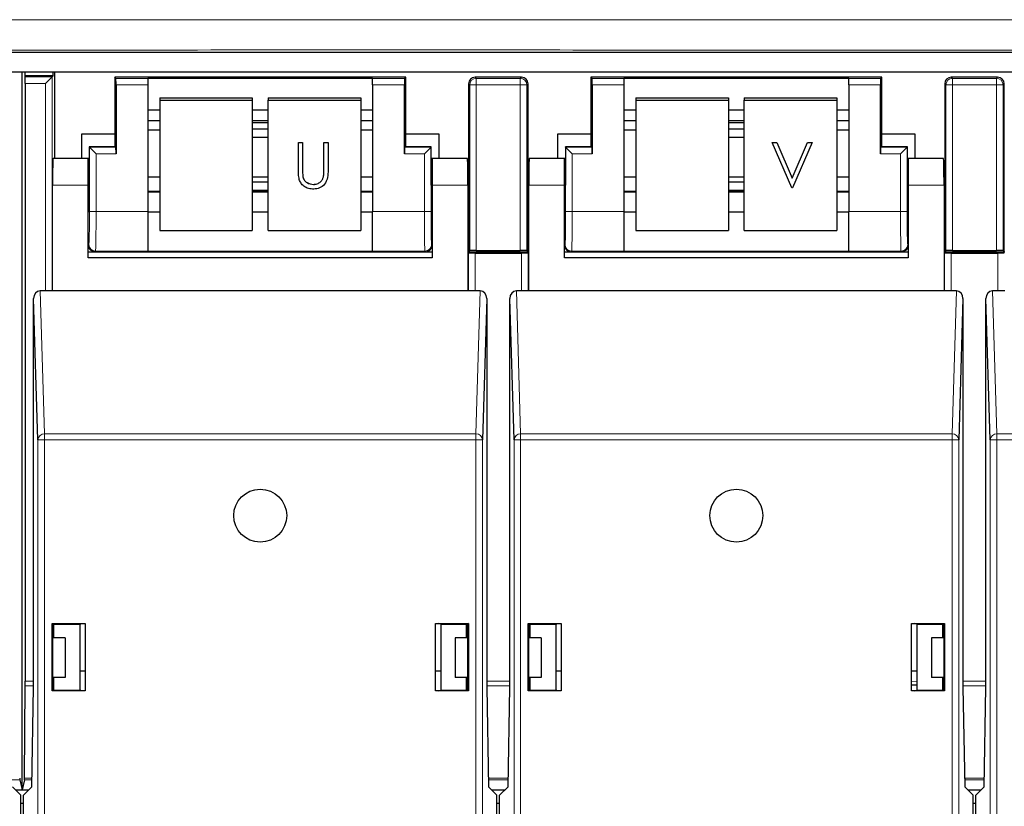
# Paper-space layout 'Blatt3' of a CAD drawing. Header units: millimetres. Extents: x 5 to 418, y 2 to 292.
# Tile 11 of 55: x 110 to 128, y 117 to 132. Entities that reach past the tile are written whole.
import ezdxf

# ---------------------------------------------------------------- set-up
doc = ezdxf.new("R2010")
doc.units = ezdxf.units.MM

psp = doc.layouts.new('Blatt3')

# ---------------------------------------------------------------- linework, layer by layer
at = {"color": 7, "linetype": 'Continuous', "lineweight": 25}
for p, q in [((97.344, 131.3338), (129.2896, 131.3338)), ((103.6418, 130.9651), (136.4418, 130.9651)), ((109.5668, 117.3901), (109.5668, 130.9651)), ((109.6153, 130.9651), (109.6153, 130.8901)), ((109.6153, 130.8901), (109.6208, 130.8682)), ((110.1533, 130.8901), (109.6153, 130.8901)), ((110.1314, 130.8682), (110.0064, 130.7432)), ((110.1314, 130.8682), (110.1533, 130.8901)), ((110.1533, 130.8901), (110.1533, 130.9651)), ((110.1793, 130.9651), (110.1793, 129.3228)), ((111.3168, 130.8617), (111.3168, 129.7877)), ((111.3386, 130.8398), (111.3168, 130.8617)), ((116.8168, 130.8617), (111.3168, 130.8617)), ((111.9418, 130.8421), (116.1918, 130.8421)), ((111.9418, 130.8421), (111.9418, 130.8398)), ((111.9418, 130.8398), (111.9418, 130.7149)), ((116.1918, 130.8421), (116.1918, 130.8398)), ((116.1918, 130.7149), (116.1918, 130.8398)), ((116.7949, 130.8398), (116.8168, 130.8617)), ((116.8168, 129.7877), (116.8168, 130.8617)), ((119.0043, 130.8617), (118.1293, 130.8617)), ((120.3168, 130.8617), (120.3168, 129.7877)), ((120.3386, 130.8398), (120.3168, 130.8617)), ((125.8168, 130.8617), (120.3168, 130.8617)), ((120.9418, 130.8421), (125.1918, 130.8421)), ((120.9418, 130.8421), (120.9418, 130.8398)), ((120.9418, 130.8398), (120.9418, 130.7149)), ((125.1918, 130.8421), (125.1918, 130.8398)), ((125.1918, 130.7149), (125.1918, 130.8398)), ((125.7949, 130.8398), (125.8168, 130.8617)), ((125.8168, 129.7877), (125.8168, 130.8617)), ((128.0043, 130.8617), (127.1293, 130.8617)), ((109.6213, 130.7432), (109.6213, 119.4418)), ((111.3408, 130.7149), (111.3408, 129.4149)), ((111.9418, 130.7149), (111.9418, 128.3227)), ((116.1918, 130.7149), (116.1918, 128.3227)), ((116.7928, 129.4149), (116.7928, 130.7149)), ((118.0043, 130.7367), (118.0043, 127.5617)), ((119.1293, 127.5617), (119.1293, 130.7367)), ((120.3408, 130.7149), (120.3408, 129.4149)), ((120.9418, 130.7149), (120.9418, 128.3227)), ((125.1918, 130.7149), (125.1918, 128.3227)), ((125.7928, 129.4149), (125.7928, 130.7149)), ((127.0043, 130.7367), (127.0043, 127.5617)), ((128.1293, 127.5617), (128.1293, 130.7367)), ((112.1668, 130.4682), (112.1668, 130.4247)), ((112.1668, 130.4682), (113.9168, 130.4682)), ((113.9168, 130.4682), (113.9168, 130.4247)), ((114.2168, 130.4682), (115.9668, 130.4682)), ((114.2168, 130.4682), (114.2168, 130.4247)), ((115.9668, 130.4682), (115.9668, 130.4247)), ((121.1668, 130.4682), (121.1668, 130.4247)), ((121.1668, 130.4682), (122.9168, 130.4682)), ((122.9168, 130.4682), (122.9168, 130.4247)), ((123.2168, 130.4682), (124.9668, 130.4682)), ((123.2168, 130.4682), (123.2168, 130.4247)), ((124.9668, 130.4682), (124.9668, 130.4247)), ((112.1668, 130.4247), (112.1668, 127.9627)), ((112.1668, 130.4247), (113.9168, 130.4247)), ((113.9168, 130.4247), (113.9168, 127.9627)), ((114.2168, 130.4247), (115.9668, 130.4247)), ((114.2168, 127.9627), (114.2168, 130.4247)), ((115.9668, 130.4247), (115.9668, 127.9627)), ((121.1668, 130.4247), (121.1668, 127.9627)), ((121.1668, 130.4247), (122.9168, 130.4247)), ((122.9168, 130.4247), (122.9168, 127.9627)), ((123.2168, 130.4247), (124.9668, 130.4247)), ((123.2168, 127.9627), (123.2168, 130.4247)), ((124.9668, 130.4247), (124.9668, 127.9627)), ((111.9418, 130.2421), (112.1668, 130.2421)), ((113.9168, 130.2421), (114.2168, 130.2421)), ((115.9668, 130.2421), (116.1918, 130.2421)), ((120.9418, 130.2421), (121.1668, 130.2421)), ((122.9168, 130.2421), (123.2168, 130.2421)), ((124.9668, 130.2421), (125.1918, 130.2421)), ((111.9418, 130.0416), (112.1668, 130.0416)), ((113.9168, 130.0416), (114.2168, 130.0416)), ((114.2168, 129.9959), (113.9168, 129.9959)), ((115.9668, 130.0416), (116.1918, 130.0416)), ((120.9418, 130.0416), (121.1668, 130.0416)), ((122.9168, 130.0416), (123.2168, 130.0416)), ((123.2168, 129.9959), (122.9168, 129.9959)), ((124.9668, 130.0416), (125.1918, 130.0416)), ((110.6918, 129.7877), (111.3168, 129.7877)), ((110.6918, 129.3228), (110.6918, 129.7877)), ((111.3168, 129.7877), (111.3168, 129.5617)), ((111.9418, 129.8694), (112.1668, 129.8694)), ((114.2168, 129.8819), (113.9168, 129.8819)), ((113.9168, 129.7282), (114.2168, 129.7282)), ((115.9668, 129.8694), (116.1918, 129.8694)), ((116.8168, 129.5617), (116.8168, 129.7877)), ((116.8168, 129.7877), (117.4418, 129.7877)), ((117.4418, 129.7877), (117.4418, 129.3228)), ((119.6918, 129.7877), (120.3168, 129.7877)), ((119.6918, 129.3228), (119.6918, 129.7877)), ((120.3168, 129.7877), (120.3168, 129.5617)), ((120.9418, 129.8694), (121.1668, 129.8694)), ((123.2168, 129.8819), (122.9168, 129.8819)), ((122.9168, 129.7282), (123.2168, 129.7282)), ((124.9668, 129.8694), (125.1918, 129.8694)), ((125.8168, 129.5617), (125.8168, 129.7877)), ((125.8168, 129.7877), (126.4418, 129.7877)), ((126.4418, 129.7877), (126.4418, 129.3228)), ((111.3168, 129.5438), (110.8347, 129.5438)), ((110.8386, 129.5398), (110.8347, 129.5438)), ((110.8347, 129.5438), (110.8347, 128.8228)), ((110.9636, 129.4149), (110.8386, 129.5398)), ((111.3386, 129.5398), (111.3168, 129.5617)), ((111.3168, 129.5617), (111.3168, 129.5438)), ((114.7886, 129.6295), (114.8671, 129.6295)), ((114.7886, 129.629), (114.7886, 129.6295)), ((114.7886, 129.629), (114.8671, 129.629)), ((114.7886, 129.1086), (114.7886, 129.629)), ((114.8671, 129.629), (114.8671, 129.6295)), ((114.8671, 129.629), (114.8671, 129.1127)), ((115.271, 129.6295), (115.3495, 129.6295)), ((115.271, 129.629), (115.271, 129.6295)), ((115.271, 129.629), (115.3495, 129.629)), ((115.271, 129.1127), (115.271, 129.629)), ((115.3495, 129.629), (115.3495, 129.6295)), ((115.3495, 129.629), (115.3495, 129.1086)), ((116.7949, 129.5398), (116.8168, 129.5617)), ((116.8168, 129.5438), (116.8168, 129.5617)), ((117.2989, 129.5438), (116.8168, 129.5438)), ((117.2949, 129.5398), (117.1699, 129.4149)), ((117.2949, 129.5398), (117.2989, 129.5438)), ((117.2989, 128.8228), (117.2989, 129.5438)), ((119.8347, 129.5438), (119.8347, 128.8228)), ((119.8386, 129.5398), (119.8347, 129.5438)), ((120.3168, 129.5438), (119.8347, 129.5438)), ((119.9636, 129.4149), (119.8386, 129.5398)), ((120.3386, 129.5398), (120.3168, 129.5617)), ((120.3168, 129.5617), (120.3168, 129.5438)), ((123.7465, 129.6295), (123.8306, 129.6295)), ((123.7465, 129.629), (123.7465, 129.6295)), ((123.7465, 129.629), (123.8306, 129.629)), ((124.1167, 128.7673), (123.7465, 129.629)), ((123.8306, 129.6295), (124.1223, 128.9504)), ((123.8306, 129.629), (123.8306, 129.6295)), ((123.8306, 129.629), (124.1223, 128.95)), ((124.1223, 128.9504), (124.414, 129.6295)), ((124.1223, 128.95), (124.414, 129.629)), ((124.4981, 129.629), (124.1279, 128.7673)), ((124.414, 129.6295), (124.4981, 129.6295)), ((124.414, 129.629), (124.414, 129.6295)), ((124.414, 129.629), (124.4981, 129.629)), ((124.4981, 129.629), (124.4981, 129.6295)), ((125.7949, 129.5398), (125.8168, 129.5617)), ((125.8168, 129.5438), (125.8168, 129.5617)), ((126.2989, 129.5438), (125.8168, 129.5438)), ((126.2949, 129.5398), (126.1699, 129.4149)), ((126.2949, 129.5398), (126.2989, 129.5438)), ((126.2989, 128.8228), (126.2989, 129.5438)), ((110.8168, 129.3228), (110.1505, 129.3228)), ((110.8347, 129.3228), (110.8168, 129.3228)), ((110.8168, 128.8228), (110.8168, 129.3228)), ((117.3168, 129.3228), (117.2989, 129.3228)), ((117.3168, 129.3228), (117.3168, 128.8228)), ((117.9831, 129.3228), (117.3168, 129.3228)), ((119.8168, 129.3228), (119.1505, 129.3228)), ((119.8347, 129.3228), (119.8168, 129.3228)), ((119.8168, 128.8228), (119.8168, 129.3228)), ((126.3168, 129.3228), (126.2989, 129.3228)), ((126.3168, 129.3228), (126.3168, 128.8228)), ((126.9831, 129.3228), (126.3168, 129.3228)), ((114.8706, 128.9981), (114.8706, 128.9986)), ((115.262, 128.979), (115.262, 128.9794)), ((110.1418, 126.8228), (110.1418, 128.8228)), ((110.8168, 127.4478), (110.8168, 128.8228)), ((112.1668, 128.9713), (111.9418, 128.9713)), ((114.2168, 128.9713), (113.9168, 128.9713)), ((114.2168, 128.8763), (113.9168, 128.8763)), ((115.0732, 128.8336), (115.0732, 128.8341)), ((116.1918, 128.9713), (115.9668, 128.9713)), ((117.3168, 128.8228), (117.3168, 127.4478)), ((117.9918, 128.8228), (117.9918, 126.8228)), ((119.1418, 126.8228), (119.1418, 128.8228)), ((119.8168, 127.4478), (119.8168, 128.8228)), ((121.1668, 128.9713), (120.9418, 128.9713)), ((123.2168, 128.9713), (122.9168, 128.9713)), ((123.2168, 128.8763), (122.9168, 128.8763)), ((124.1223, 128.95), (124.1223, 128.9504)), ((125.1918, 128.9713), (124.9668, 128.9713)), ((126.3168, 128.8228), (126.3168, 127.4478)), ((126.9918, 128.8228), (126.9918, 126.8228)), ((112.1668, 128.7013), (111.9418, 128.7013)), ((113.9168, 128.7226), (114.2168, 128.7226)), ((114.2168, 128.7013), (113.9168, 128.7013)), ((116.1918, 128.7013), (115.9668, 128.7013)), ((121.1668, 128.7013), (120.9418, 128.7013)), ((122.9168, 128.7226), (123.2168, 128.7226)), ((123.2168, 128.7013), (122.9168, 128.7013)), ((124.1279, 128.7673), (124.1167, 128.7673)), ((125.1918, 128.7013), (124.9668, 128.7013)), ((110.8168, 128.3228), (110.8259, 128.3228)), ((111.9418, 128.3227), (111.9418, 127.5728)), ((111.9418, 128.3185), (112.1668, 128.3185)), ((113.9168, 128.3185), (114.2168, 128.3185)), ((115.9668, 128.3185), (116.1918, 128.3185)), ((116.1918, 127.5728), (116.1918, 128.3227)), ((117.3076, 128.3228), (117.3168, 128.3228)), ((119.8168, 128.3228), (119.8259, 128.3228)), ((120.9418, 128.3227), (120.9418, 127.5728)), ((120.9418, 128.3185), (121.1668, 128.3185)), ((122.9168, 128.3185), (123.2168, 128.3185)), ((124.9668, 128.3185), (125.1918, 128.3185)), ((125.1918, 127.5728), (125.1918, 128.3227)), ((126.3076, 128.3228), (126.3168, 128.3228)), ((112.1668, 127.9627), (113.9168, 127.9627)), ((114.2168, 127.9627), (115.9668, 127.9627)), ((121.1668, 127.9627), (122.9168, 127.9627)), ((123.2168, 127.9627), (124.9668, 127.9627)), ((110.8168, 127.5617), (110.9418, 127.5617)), ((110.9418, 127.5617), (117.1918, 127.5617)), ((111.9418, 127.5728), (111.9418, 127.5713)), ((111.9418, 127.5713), (116.1918, 127.5713)), ((116.1918, 127.5728), (116.1918, 127.5713)), ((117.1918, 127.5617), (117.3168, 127.5617)), ((117.9918, 127.5617), (118.0043, 127.5617)), ((118.0021, 127.5398), (117.9918, 127.5502)), ((118.0261, 127.5836), (118.0043, 127.5617)), ((118.0043, 127.5617), (119.1293, 127.5617)), ((118.1271, 127.5377), (119.0064, 127.5377)), ((118.1511, 127.5857), (118.9824, 127.5857)), ((119.1074, 127.5836), (119.1293, 127.5617)), ((119.1293, 127.5617), (119.1418, 127.5617)), ((119.1418, 127.5502), (119.1314, 127.5398)), ((119.8168, 127.5617), (119.9418, 127.5617)), ((119.9418, 127.5617), (126.1918, 127.5617)), ((120.9418, 127.5728), (120.9418, 127.5713)), ((120.9418, 127.5713), (125.1918, 127.5713)), ((125.1918, 127.5728), (125.1918, 127.5713)), ((126.1918, 127.5617), (126.3168, 127.5617)), ((126.9918, 127.5617), (127.0043, 127.5617)), ((127.0021, 127.5398), (126.9918, 127.5502)), ((127.0261, 127.5836), (127.0043, 127.5617)), ((127.0043, 127.5617), (128.1293, 127.5617)), ((127.1271, 127.5377), (128.0064, 127.5377)), ((127.1511, 127.5857), (127.9824, 127.5857)), ((128.1074, 127.5836), (128.1293, 127.5617)), ((128.1293, 127.5617), (128.1418, 127.5617)), ((117.3168, 127.4478), (110.8168, 127.4478)), ((126.3168, 127.4478), (119.8168, 127.4478)), ((110.1418, 126.8228), (109.9077, 126.8228)), ((117.9918, 126.8228), (110.1418, 126.8228)), ((118.2259, 126.8228), (117.9918, 126.8228)), ((119.1418, 126.8228), (118.9077, 126.8228)), ((126.9918, 126.8228), (119.1418, 126.8228)), ((127.2259, 126.8228), (126.9918, 126.8228)), ((128.1418, 126.8228), (127.9077, 126.8228)), ((109.8646, 124.0083), (109.7838, 126.6798)), ((109.7838, 119.3228), (109.7838, 126.6798)), ((118.3498, 126.6798), (118.269, 124.0083)), ((118.3498, 126.6798), (118.3498, 119.3228)), ((118.8646, 124.0083), (118.7838, 126.6798)), ((118.7838, 119.3228), (118.7838, 126.6798)), ((127.3498, 126.6798), (127.269, 124.0083)), ((127.3498, 126.6798), (127.3498, 119.3228)), ((127.8646, 124.0083), (127.7838, 126.6798)), ((127.7838, 119.3228), (127.7838, 126.6798)), ((110.1318, 120.5328), (110.1401, 120.5245)), ((110.1318, 120.5328), (110.7568, 120.5328)), ((110.1318, 119.2628), (110.1318, 120.5328)), ((110.1418, 120.5245), (110.1401, 120.5245)), ((110.1401, 120.5245), (110.1401, 119.3228)), ((110.1418, 120.5245), (110.1673, 120.522)), ((110.1537, 120.5151), (110.1613, 120.5226)), ((110.1537, 120.5151), (110.1537, 120.2651)), ((110.1673, 120.522), (110.6543, 120.5228)), ((110.1673, 120.2651), (110.1673, 120.522)), ((110.6543, 120.5228), (110.6999, 120.532)), ((110.6543, 120.5228), (110.6543, 119.2728)), ((110.6999, 120.532), (110.7559, 120.532)), ((110.7568, 120.5328), (110.7559, 120.532)), ((110.7559, 120.532), (110.7559, 119.2637)), ((110.7568, 120.5328), (110.7568, 119.2628)), ((117.3768, 119.2628), (117.3768, 120.5328)), ((117.3768, 120.5328), (117.3777, 120.532)), ((117.3768, 120.5328), (118.0018, 120.5328)), ((117.3777, 119.2637), (117.3777, 120.532)), ((117.3777, 120.532), (117.4337, 120.532)), ((117.4793, 120.5228), (117.4337, 120.532)), ((117.4793, 120.5228), (117.9663, 120.522)), ((117.4793, 120.5228), (117.4793, 119.2728)), ((117.9918, 120.5245), (117.9663, 120.522)), ((117.9663, 120.2651), (117.9663, 120.522)), ((117.9723, 120.5226), (117.9798, 120.5151)), ((117.9798, 120.2651), (117.9798, 120.5151)), ((117.9935, 120.5245), (117.9918, 120.5245)), ((118.0018, 120.5328), (117.9935, 120.5245)), ((117.9935, 119.3228), (117.9935, 120.5245)), ((118.0018, 120.5328), (118.0018, 119.2628)), ((119.1318, 119.2628), (119.1318, 120.5328)), ((119.1318, 120.5328), (119.7568, 120.5328)), ((119.1318, 120.5328), (119.1401, 120.5245)), ((119.1401, 120.5245), (119.1401, 119.3228)), ((119.1418, 120.5245), (119.1401, 120.5245)), ((119.1418, 120.5245), (119.1673, 120.522)), ((119.1537, 120.5151), (119.1613, 120.5226)), ((119.1537, 120.5151), (119.1537, 120.2651)), ((119.1673, 120.522), (119.6543, 120.5228)), ((119.1673, 120.2651), (119.1673, 120.522)), ((119.6543, 120.5228), (119.6999, 120.532)), ((119.6543, 120.5228), (119.6543, 119.2728)), ((119.6999, 120.532), (119.7559, 120.532)), ((119.7568, 120.5328), (119.7559, 120.532)), ((119.7559, 120.532), (119.7559, 119.2637)), ((119.7568, 120.5328), (119.7568, 119.2628)), ((126.3768, 120.5328), (127.0018, 120.5328)), ((126.3768, 119.2628), (126.3768, 120.5328)), ((126.3768, 120.5328), (126.3777, 120.532)), ((126.3777, 119.2637), (126.3777, 120.532)), ((126.3777, 120.532), (126.4337, 120.532)), ((126.4793, 120.5228), (126.4337, 120.532)), ((126.4793, 120.5228), (126.9663, 120.522)), ((126.4793, 120.5228), (126.4793, 119.2728)), ((126.9918, 120.5245), (126.9663, 120.522)), ((126.9663, 120.2651), (126.9663, 120.522)), ((126.9663, 120.4805), (126.9798, 120.4905)), ((126.9723, 120.5226), (126.9798, 120.5151)), ((126.9798, 120.2651), (126.9798, 120.5151)), ((126.9935, 120.5245), (126.9918, 120.5245)), ((127.0018, 120.5328), (126.9935, 120.5245)), ((126.9935, 119.3228), (126.9935, 120.5245)), ((127.0018, 120.5328), (127.0018, 119.2628)), ((110.3793, 120.2651), (110.1401, 120.2651)), ((110.3793, 120.2651), (110.3793, 119.5151)), ((117.7543, 120.2651), (117.7543, 119.5151)), ((117.9935, 120.2651), (117.7543, 120.2651)), ((119.3793, 120.2651), (119.1401, 120.2651)), ((119.3793, 120.2651), (119.3793, 119.5151)), ((126.7543, 120.2651), (126.7543, 119.5151)), ((126.9935, 120.2651), (126.7543, 120.2651)), ((110.3793, 119.5151), (110.1401, 119.5151)), ((110.1537, 119.5151), (110.1537, 119.2723)), ((110.1673, 119.2737), (110.1673, 119.5151)), ((110.6543, 119.6401), (110.7559, 119.6401)), ((117.3777, 119.6401), (117.4793, 119.6401)), ((117.9935, 119.5151), (117.7543, 119.5151)), ((117.9663, 119.2737), (117.9663, 119.5151)), ((117.9798, 119.2723), (117.9798, 119.5151)), ((119.3793, 119.5151), (119.1401, 119.5151)), ((119.1537, 119.5151), (119.1537, 119.2723)), ((119.1673, 119.2737), (119.1673, 119.5151)), ((119.6543, 119.6401), (119.7559, 119.6401)), ((126.3777, 119.6401), (126.4793, 119.6401)), ((126.9935, 119.5151), (126.7543, 119.5151)), ((126.9663, 119.2737), (126.9663, 119.5151)), ((126.9798, 119.2723), (126.9798, 119.5151)), ((109.6136, 117.6123), (109.6212, 119.3534)), ((109.7511, 117.4478), (109.7838, 119.3228)), ((110.1401, 119.3228), (110.1402, 119.2712)), ((117.9934, 119.2712), (117.9935, 119.3228)), ((118.3498, 119.3228), (118.3825, 117.4478)), ((118.7511, 117.4478), (118.7838, 119.3228)), ((119.1401, 119.3228), (119.1402, 119.2712)), ((126.4918, 119.3651), (126.3777, 119.3687)), ((126.9934, 119.2712), (126.9935, 119.3228)), ((127.3498, 119.3228), (127.3825, 117.4478)), ((127.7511, 117.4478), (127.7838, 119.3228)), ((110.1318, 119.2628), (110.1402, 119.2712)), ((110.7568, 119.2628), (110.1318, 119.2628)), ((110.1402, 119.2712), (110.1427, 119.2712)), ((110.1673, 119.2737), (110.1427, 119.2712)), ((110.1673, 119.2737), (110.6543, 119.2728)), ((110.6999, 119.2637), (110.6543, 119.2728)), ((110.7559, 119.2637), (110.6999, 119.2637)), ((110.7568, 119.2628), (110.7559, 119.2637)), ((117.3768, 119.2628), (117.3777, 119.2637)), ((118.0018, 119.2628), (117.3768, 119.2628)), ((117.4337, 119.2637), (117.3777, 119.2637)), ((117.4337, 119.2637), (117.4793, 119.2728)), ((117.4793, 119.2728), (117.9663, 119.2737)), ((117.9663, 119.2737), (117.9909, 119.2712)), ((117.9909, 119.2712), (117.9934, 119.2712)), ((118.0018, 119.2628), (117.9934, 119.2712)), ((119.1318, 119.2628), (119.1402, 119.2712)), ((119.7568, 119.2628), (119.1318, 119.2628)), ((119.1402, 119.2712), (119.1427, 119.2712)), ((119.1673, 119.2737), (119.1427, 119.2712)), ((119.1673, 119.2737), (119.6543, 119.2728)), ((119.6999, 119.2637), (119.6543, 119.2728)), ((119.7559, 119.2637), (119.6999, 119.2637)), ((119.7568, 119.2628), (119.7559, 119.2637)), ((126.3768, 119.2628), (126.3777, 119.2637)), ((127.0018, 119.2628), (126.3768, 119.2628)), ((126.4337, 119.2637), (126.3777, 119.2637)), ((126.4337, 119.2637), (126.4793, 119.2728)), ((126.4793, 119.2728), (126.9663, 119.2737)), ((126.9663, 119.2737), (126.9909, 119.2712)), ((126.9909, 119.2712), (126.9934, 119.2712)), ((127.0018, 119.2628), (126.9934, 119.2712)), ((109.3825, 117.4478), (109.5418, 117.2886)), ((109.5204, 117.5757), (109.5668, 117.3901)), ((109.6132, 117.5757), (109.5668, 117.3901)), ((109.5918, 117.2886), (109.7511, 117.4478)), ((118.3825, 117.4478), (118.5418, 117.2886)), ((118.5918, 117.2886), (118.7511, 117.4478)), ((127.3825, 117.4478), (127.5418, 117.2886)), ((127.5918, 117.2886), (127.7511, 117.4478)), ((109.4403, 117.3901), (109.6933, 117.3901)), ((109.5418, 100.6979), (109.5418, 117.2886)), ((109.5918, 100.6979), (109.5918, 117.2886)), ((118.4403, 117.3901), (118.6933, 117.3901)), ((118.5418, 100.6979), (118.5418, 117.2886)), ((118.5918, 100.6979), (118.5918, 117.2886)), ((127.4403, 117.3901), (127.6933, 117.3901)), ((127.5418, 100.6979), (127.5418, 117.2886)), ((127.5918, 100.6979), (127.5918, 117.2886)), ((109.5418, 117.1401), (109.5918, 117.1401)), ((118.5418, 117.1401), (118.5918, 117.1401)), ((127.5418, 117.1401), (127.5918, 117.1401))]:
    psp.add_line(p, q, dxfattribs=at)
at = {"color": 7, "linetype": 'Continuous', "lineweight": 18}
for p, q in [((109.6208, 130.8682), (110.1314, 130.8682)), ((110.1314, 130.8682), (110.1314, 126.8228)), ((111.3386, 130.8398), (111.9418, 130.8398)), ((116.1918, 130.8398), (116.7949, 130.8398)), ((118.1293, 130.8617), (118.1511, 130.8398)), ((118.1511, 130.7149), (118.1511, 130.8398)), ((118.1511, 130.8398), (118.9824, 130.8398)), ((118.9824, 130.8398), (119.0043, 130.8617)), ((118.9824, 130.7149), (118.9824, 130.8398)), ((120.3386, 130.8398), (120.9418, 130.8398)), ((125.1918, 130.8398), (125.7949, 130.8398)), ((127.1293, 130.8617), (127.1511, 130.8398)), ((127.1511, 130.8398), (127.1511, 130.7149)), ((127.1511, 130.8398), (127.9824, 130.8398)), ((127.9824, 130.8398), (128.0043, 130.8617)), ((127.9824, 130.8398), (127.9824, 130.7149)), ((110.0064, 130.7432), (109.6213, 130.7432)), ((110.0064, 126.8228), (110.0064, 130.7432)), ((111.9418, 130.7149), (111.3408, 130.7149)), ((116.7928, 130.7149), (116.1918, 130.7149)), ((118.0261, 130.7149), (118.0043, 130.7367)), ((118.0261, 127.5836), (118.0261, 130.7149)), ((118.0261, 130.7149), (118.1511, 130.7149)), ((118.1511, 130.7149), (118.1511, 127.5857)), ((118.9824, 130.7149), (118.1511, 130.7149)), ((118.9824, 127.5857), (118.9824, 130.7149)), ((118.9824, 130.7149), (119.1074, 130.7149)), ((119.1293, 130.7367), (119.1074, 130.7149)), ((119.1074, 130.7149), (119.1074, 127.5836)), ((120.9418, 130.7149), (120.3408, 130.7149)), ((125.7928, 130.7149), (125.1918, 130.7149)), ((127.0261, 130.7149), (127.0043, 130.7367)), ((127.0261, 127.5836), (127.0261, 130.7149)), ((127.0261, 130.7149), (127.1511, 130.7149)), ((127.1511, 130.7149), (127.1511, 127.5857)), ((127.9824, 130.7149), (127.1511, 130.7149)), ((127.9824, 127.5857), (127.9824, 130.7149)), ((127.9824, 130.7149), (128.1074, 130.7149)), ((128.1293, 130.7367), (128.1074, 130.7149)), ((128.1074, 130.7149), (128.1074, 127.5836)), ((111.9418, 130.0446), (112.1668, 130.0446)), ((113.9168, 130.0446), (114.2168, 130.0446)), ((115.9668, 130.0446), (116.1918, 130.0446)), ((120.9418, 130.0446), (121.1668, 130.0446)), ((122.9168, 130.0446), (123.2168, 130.0446)), ((124.9668, 130.0446), (125.1918, 130.0446)), ((110.8386, 128.3227), (110.8386, 129.5398)), ((110.8386, 129.5398), (111.3386, 129.5398)), ((116.7949, 129.5398), (117.2949, 129.5398)), ((117.2949, 129.5398), (117.2949, 128.3227)), ((119.8386, 128.3227), (119.8386, 129.5398)), ((119.8386, 129.5398), (120.3386, 129.5398)), ((125.7949, 129.5398), (126.2949, 129.5398)), ((126.2949, 129.5398), (126.2949, 128.3227)), ((110.9636, 129.4149), (110.9636, 128.3227)), ((111.3408, 129.4149), (110.9636, 129.4149)), ((117.1699, 129.4149), (116.7928, 129.4149)), ((117.1699, 128.3227), (117.1699, 129.4149)), ((119.9636, 129.4149), (119.9636, 128.3227)), ((120.3408, 129.4149), (119.9636, 129.4149)), ((126.1699, 129.4149), (125.7928, 129.4149)), ((126.1699, 128.3227), (126.1699, 129.4149)), ((110.8168, 128.8228), (110.1418, 128.8228)), ((117.9918, 128.8228), (117.3168, 128.8228)), ((119.8168, 128.8228), (119.1418, 128.8228)), ((126.9918, 128.8228), (126.3168, 128.8228)), ((111.9418, 128.6896), (112.1668, 128.6896)), ((113.9168, 128.6896), (114.2168, 128.6896)), ((115.9668, 128.6896), (116.1918, 128.6896)), ((120.9418, 128.6896), (121.1668, 128.6896)), ((122.9168, 128.6896), (123.2168, 128.6896)), ((124.9668, 128.6896), (125.1918, 128.6896)), ((110.9636, 128.3227), (110.8386, 128.3227)), ((110.9636, 128.3227), (111.9418, 128.3227)), ((116.1918, 128.3227), (117.1699, 128.3227)), ((117.2949, 128.3227), (117.1699, 128.3227)), ((119.9636, 128.3227), (119.8386, 128.3227)), ((119.9636, 128.3227), (120.9418, 128.3227)), ((125.1918, 128.3227), (126.1699, 128.3227)), ((126.2949, 128.3227), (126.1699, 128.3227)), ((110.8168, 127.6867), (110.8279, 127.6978)), ((117.3056, 127.6978), (117.3168, 127.6867)), ((119.8168, 127.6867), (119.8279, 127.6978)), ((126.3056, 127.6978), (126.3168, 127.6867)), ((110.9529, 127.5728), (110.9418, 127.5617)), ((111.9418, 127.5728), (110.9529, 127.5728)), ((117.1807, 127.5728), (116.1918, 127.5728)), ((117.1918, 127.5617), (117.1807, 127.5728)), ((118.0021, 126.8228), (118.0021, 127.5398)), ((118.1271, 127.5377), (118.1271, 126.8228)), ((119.0064, 126.8228), (119.0064, 127.5377)), ((119.1314, 127.5398), (119.1314, 126.8228)), ((119.9529, 127.5728), (119.9418, 127.5617)), ((120.9418, 127.5728), (119.9529, 127.5728)), ((126.1807, 127.5728), (125.1918, 127.5728)), ((126.1918, 127.5617), (126.1807, 127.5728)), ((127.0021, 126.8228), (127.0021, 127.5398)), ((127.1271, 127.5377), (127.1271, 126.8228)), ((128.0064, 126.8228), (128.0064, 127.5377)), ((109.9077, 126.8228), (109.9895, 124.1165)), ((118.144, 124.1165), (118.2259, 126.8228)), ((118.9077, 126.8228), (118.9895, 124.1165)), ((127.144, 124.1165), (127.2259, 126.8228)), ((127.9077, 126.8228), (127.9895, 124.1165)), ((109.8646, 100.4251), (109.8646, 124.0083)), ((109.9895, 124.0083), (109.8646, 124.0083)), ((109.9895, 124.0083), (109.9895, 124.1165)), ((109.9895, 124.1165), (118.144, 124.1165)), ((109.9895, 124.0083), (109.9895, 100.4251)), ((118.144, 124.0083), (109.9895, 124.0083)), ((118.144, 124.0083), (118.144, 124.1165)), ((118.144, 100.4251), (118.144, 124.0083)), ((118.144, 124.0083), (118.269, 124.0083)), ((118.269, 124.0083), (118.269, 100.4251)), ((118.9895, 124.0083), (118.8646, 124.0083)), ((118.8646, 100.4251), (118.8646, 124.0083)), ((118.9895, 124.0083), (118.9895, 124.1165)), ((118.9895, 124.1165), (127.144, 124.1165)), ((118.9895, 124.0083), (118.9895, 100.4251)), ((127.144, 124.0083), (118.9895, 124.0083)), ((127.144, 124.0083), (127.144, 124.1165)), ((127.144, 100.4251), (127.144, 124.0083)), ((127.144, 124.0083), (127.269, 124.0083)), ((127.269, 124.0083), (127.269, 100.4251)), ((127.9895, 124.0083), (127.8646, 124.0083)), ((127.8646, 100.4251), (127.8646, 124.0083)), ((127.9895, 124.0083), (127.9895, 124.1165)), ((127.9895, 124.1165), (136.144, 124.1165)), ((127.9895, 124.0083), (127.9895, 100.4251)), ((136.144, 124.0083), (127.9895, 124.0083)), ((109.7838, 119.3534), (109.6212, 119.3534)), ((109.6213, 119.4418), (109.7838, 119.4418)), ((118.3498, 119.4418), (118.7838, 119.4418)), ((118.7838, 119.3534), (118.3498, 119.3534)), ((126.3777, 119.4411), (126.4918, 119.4372)), ((127.3498, 119.4418), (127.7838, 119.4418)), ((127.7838, 119.3534), (127.3498, 119.3534)), ((109.5204, 117.5757), (109.3803, 117.5757)), ((109.7533, 117.5757), (109.6132, 117.5757)), ((109.6136, 117.6123), (109.7539, 117.6123)), ((118.3796, 117.6123), (118.7539, 117.6123)), ((118.7533, 117.5757), (118.3803, 117.5757)), ((127.3796, 117.6123), (127.7539, 117.6123)), ((127.7533, 117.5757), (127.3803, 117.5757))]:
    psp.add_line(p, q, dxfattribs=at)
at = {"color": 7, "linetype": 'Continuous', "lineweight": 25}
for centre in [(114.0668, 122.5728), (123.0668, 122.5728)]:
    psp.add_circle(centre, 0.5, dxfattribs=at)
at = {"color": 7, "linetype": 'Continuous', "lineweight": 18}
for centre, radius, start, end in [((118.1512, 130.7148), 0.125, 90.02044, 179.97956), ((118.9824, 130.7148), 0.125, 0.02044, 89.97956), ((127.1512, 130.7148), 0.125, 90.02044, 179.97956), ((127.9824, 130.7148), 0.125, 0.02044, 89.97956), ((110.9529, 127.6979), 0.125, 180.02044, 269.97956), ((117.1806, 127.6979), 0.125, 270.02044, 359.97956), ((119.9529, 127.6979), 0.125, 180.02044, 269.97956), ((126.1806, 127.6979), 0.125, 270.02044, 359.97956), ((109.9829, 123.9979), 0.1188, 86.77579, 175.01964), ((118.1507, 123.9979), 0.1188, 4.98036, 93.22421), ((118.9829, 123.9979), 0.1188, 86.77579, 175.01964), ((127.1507, 123.9979), 0.1188, 4.98036, 93.22421), ((127.9829, 123.9979), 0.1188, 86.77579, 175.01964)]:
    psp.add_arc(centre, radius, start, end, dxfattribs=at)
at = {"color": 7, "linetype": 'Continuous', "lineweight": 25}
for centre, major_axis, ratio, start_param, end_param in [((109.6208, 130.7432), (0, 0.125), 0.0043634, 4.712389, 6.265732), ((111.3386, 130.7149), (0, 0.125), 0.0174551, 4.712389, 6.265732), ((116.795, 130.7149), (0, 0.125), 0.0174551, 0.0174533, 1.5707963), ((118.1293, 130.7367), (-0.0884, 0.0884), 0.9996955, 5.4979394, 7.0684312), ((119.0043, 130.7367), (0.0884, 0.0884), 0.9996955, 5.4979394, 7.0684312), ((120.3386, 130.7149), (0, 0.125), 0.0174551, 4.712389, 6.265732), ((125.795, 130.7149), (0, 0.125), 0.0174551, 0.0174533, 1.5707963), ((127.1293, 130.7367), (-0.0884, 0.0884), 0.9996955, 5.4979394, 7.0684312), ((128.0043, 130.7367), (0.0884, 0.0884), 0.9996955, 5.4979394, 7.0684312), ((111.3386, 129.4149), (0, 0.125), 0.0174551, 4.712389, 6.265732), ((116.795, 129.4149), (0, 0.125), 0.0174551, 0.0174533, 1.5707963), ((120.3386, 129.4149), (0, 0.125), 0.0174551, 4.712389, 6.265732), ((125.795, 129.4149), (0, 0.125), 0.0174551, 0.0174533, 1.5707963), ((110.1505, 128.8228), (0, 0.5), 0.0174551, 0, 1.5707963), ((117.9831, 128.8228), (0, 0.5), 0.0174551, 4.712389, 6.2831853), ((119.1505, 128.8228), (0, 0.5), 0.0174551, 0, 1.5707963), ((126.9831, 128.8228), (0, 0.5), 0.0174551, 4.712389, 6.2831853), ((110.8259, 128.8228), (0, 0.5), 0.0174551, 3.1415927, 4.712389), ((117.3076, 128.8228), (0, 0.5), 0.0174551, 1.5707963, 3.1415927), ((119.8259, 128.8228), (0, 0.5), 0.0174551, 3.1415927, 4.712389), ((126.3076, 128.8228), (0, 0.5), 0.0174551, 1.5707963, 3.1415927), ((110.9418, 127.6867), (-0.0884, -0.0884), 0.9996955, 5.4979394, 7.0684312), ((117.1918, 127.6867), (0.0884, -0.0884), 0.9996955, 5.4979394, 7.0684312), ((119.9418, 127.6867), (-0.0884, -0.0884), 0.9996955, 5.4979394, 7.0684312), ((126.1918, 127.6867), (0.0884, -0.0884), 0.9996955, 5.4979394, 7.0684312), ((118.1271, 127.5399), (0.125, 0), 0.0174551, 3.1590459, 4.712389), ((118.1511, 127.5835), (0.125, 0), 0.0174551, 1.5707963, 3.1241394), ((118.9824, 127.5835), (0.125, 0), 0.0174551, 0.0174533, 1.5707963), ((119.0064, 127.5399), (0.125, 0), 0.0174551, 4.712389, 6.265732), ((127.1271, 127.5399), (0.125, 0), 0.0174551, 3.1590459, 4.712389), ((127.1511, 127.5835), (0.125, 0), 0.0174551, 1.5707963, 3.1241394), ((127.9824, 127.5835), (0.125, 0), 0.0174551, 0.0174533, 1.5707963), ((128.0064, 127.5399), (0.125, 0), 0.0174551, 4.712389, 6.265732), ((109.9088, 126.6785), (-0.0044, 0.1443), 0.8659265, 6.2570117, 7.8190817), ((118.2248, 126.6785), (0.0044, 0.1443), 0.8659265, 4.7472889, 6.3093589), ((118.9088, 126.6785), (-0.0044, 0.1443), 0.8659265, 6.2570117, 7.8190817), ((127.2248, 126.6785), (0.0044, 0.1443), 0.8659265, 4.7472889, 6.3093589), ((127.9088, 126.6785), (-0.0044, 0.1443), 0.8659265, 6.2570117, 7.8190817), ((109.6208, 119.4418), (0, 0.125), 0.0043634, 3.9269908, 4.712389), ((109.5204, 117.7007), (0, 0.125), 0.0043634, 2.3561945, 3.1241394), ((109.6132, 117.7007), (0, 0.125), 0.0043634, 3.1590459, 3.9269908)]:
    psp.add_ellipse(centre, major_axis=major_axis, ratio=ratio, start_param=start_param, end_param=end_param, dxfattribs=at)
at = {"color": 7, "linetype": 'Continuous', "lineweight": 18}
for centre, major_axis, ratio, start_param, end_param in [((110.8277, 128.3227), (0, 0.625), 0.0174551, 3.1590459, 4.712389), ((110.9527, 128.3227), (0, 0.75), 0.0145459, 3.1590459, 4.712389), ((117.1809, 128.3227), (0, 0.75), 0.0145459, 1.5707963, 3.1241394), ((117.3058, 128.3227), (0, 0.625), 0.0174551, 1.5707963, 3.1241394), ((119.8277, 128.3227), (0, 0.625), 0.0174551, 3.1590459, 4.712389), ((119.9527, 128.3227), (0, 0.75), 0.0145459, 3.1590459, 4.712389), ((126.1809, 128.3227), (0, 0.75), 0.0145459, 1.5707963, 3.1241394), ((126.3058, 128.3227), (0, 0.625), 0.0174551, 1.5707963, 3.1241394)]:
    psp.add_ellipse(centre, major_axis=major_axis, ratio=ratio, start_param=start_param, end_param=end_param, dxfattribs=at)
for points, knots in [([(99.0617, 131.9381), (100.3983, 131.9396), (103.0719, 131.9426), (107.0882, 131.9457), (111.1084, 131.9477), (114.8617, 131.9486), (118.3459, 131.9485), (122.0028, 131.9476), (126.102, 131.9457), (129.1269, 131.943), (130.6397, 131.9416)], [0, 0, 0, 0, 0.1271652, 0.2543633, 0.3816605, 0.5089907, 0.6107068, 0.7124397, 0.856196, 1, 1, 1, 1]), ([(130.6044, 131.369), (129.3172, 131.3701), (126.7424, 131.3725), (122.8757, 131.3747), (119.0062, 131.3759), (115.0892, 131.3761), (111.1263, 131.3752), (107.1179, 131.3731), (103.1098, 131.3699), (100.4401, 131.3669), (99.105, 131.3654)], [0, 0, 0, 0, 0.1226782, 0.2453859, 0.3681827, 0.4910092, 0.6181743, 0.7453724, 0.8726697, 1, 1, 1, 1])]:
    psp.add_open_spline(points, degree=3, knots=knots, dxfattribs=at)
at = {"color": 7, "linetype": 'Continuous', "lineweight": 25}
for points, knots in [([(114.8042, 128.927), (114.7986, 128.9607), (114.7886, 129.0208), (114.7886, 129.0818), (114.7886, 129.1086)], [0, 0, 0, 0, 0.5594986, 1, 1, 1, 1]), ([(114.8671, 129.1127), (114.867, 129.0913), (114.8669, 129.0531), (114.8695, 129.0149), (114.8706, 128.9981)], [0, 0, 0, 0, 0.5601244, 1, 1, 1, 1]), ([(114.8673, 129.0939), (114.8673, 129.0789), (114.8672, 129.0471), (114.8694, 129.0153), (114.8706, 128.9986)], [0, 0, 0, 0, 0.4713378, 1, 1, 1, 1]), ([(114.8706, 128.9986), (114.8762, 128.9722), (114.8873, 128.9196), (114.9623, 128.8519), (115.0312, 128.8408), (115.0732, 128.8341)], [0, 0, 0, 0, 0.2810568, 0.5608207, 1, 1, 1, 1]), ([(114.8706, 128.9981), (114.8762, 128.9718), (114.8873, 128.9192), (114.9623, 128.8514), (115.0312, 128.8404), (115.0732, 128.8336)], [0, 0, 0, 0, 0.2810568, 0.5608207, 1, 1, 1, 1]), ([(115.0732, 128.8341), (115.0974, 128.8366), (115.1456, 128.8417), (115.2039, 128.8782), (115.2437, 128.9261), (115.2559, 128.9616), (115.262, 128.9794)], [0, 0, 0, 0, 0.2797867, 0.5593768, 0.7795688, 1, 1, 1, 1]), ([(115.0732, 128.8336), (115.0974, 128.8362), (115.1456, 128.8413), (115.2039, 128.8777), (115.2437, 128.9257), (115.2559, 128.9612), (115.262, 128.979)], [0, 0, 0, 0, 0.2797867, 0.5593768, 0.7795688, 1, 1, 1, 1]), ([(115.3495, 129.1086), (115.3487, 129.0606), (115.3473, 128.9651), (115.2944, 128.8379), (115.1926, 128.7574), (115.116, 128.7493), (115.0776, 128.7452)], [0, 0, 0, 0, 0.2816547, 0.5601107, 0.7800798, 1, 1, 1, 1]), ([(115.262, 128.9794), (115.2653, 129.0043), (115.2712, 129.0487), (115.271, 129.0935), (115.271, 129.1132)], [0, 0, 0, 0, 0.5596244, 1, 1, 1, 1]), ([(115.262, 128.979), (115.2653, 129.0038), (115.2712, 129.0482), (115.271, 129.093), (115.271, 129.1127)], [0, 0, 0, 0, 0.5596244, 1, 1, 1, 1]), ([(115.0776, 128.7452), (115.0444, 128.7475), (114.978, 128.7519), (114.8943, 128.7948), (114.8329, 128.855), (114.8138, 128.903), (114.8042, 128.927)], [0, 0, 0, 0, 0.2802208, 0.5599142, 0.7799519, 1, 1, 1, 1])]:
    psp.add_open_spline(points, degree=3, knots=knots, dxfattribs=at)

doc.saveas('drawing.dxf')
